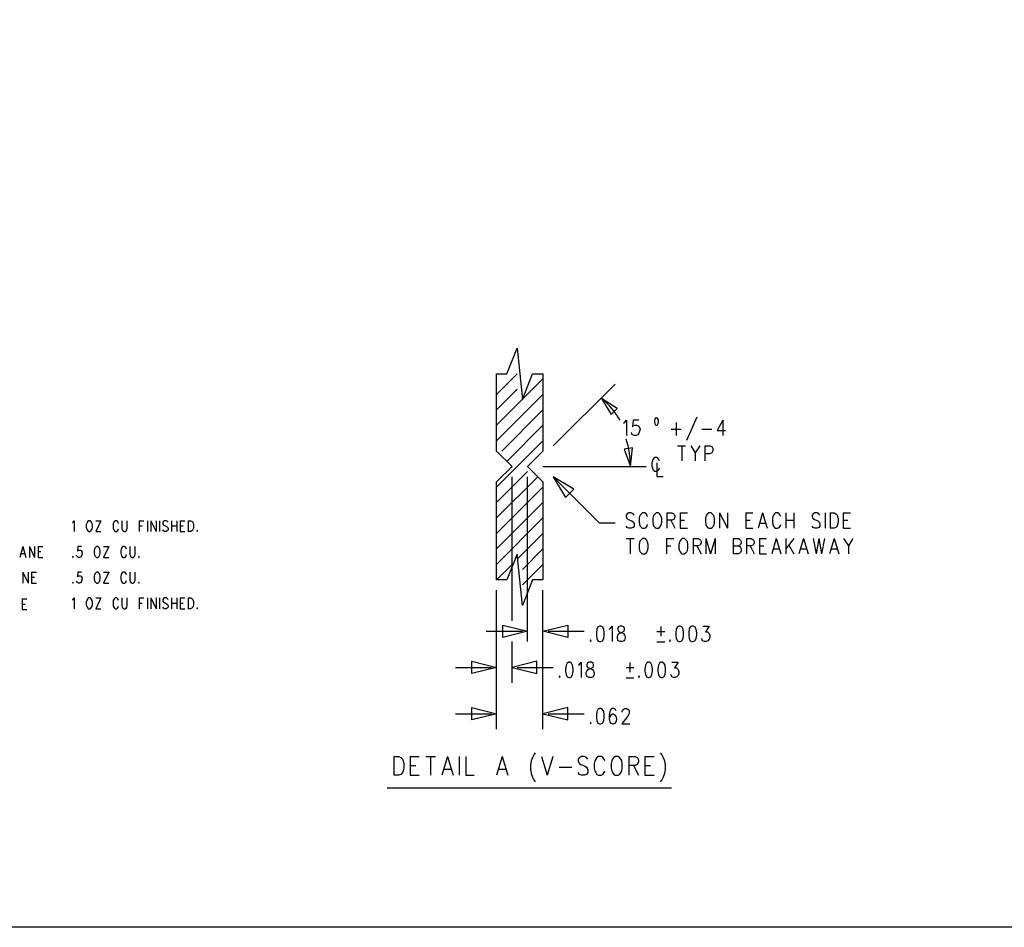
# Model space of a CAD drawing. Extents: x 12 to 27.9, y 10.8 to 21.2.
# Tile 2 of 21: x 16.8 to 21.6, y 10.8 to 15.2. Entities that reach past the tile are written whole.
import ezdxf

# ---------------------------------------------------------------- set-up
doc = ezdxf.new("R2010")
doc.units = 0
doc.header["$MEASUREMENT"] = 0
doc.layers.add('LAYNR1', color=2, linetype='Continuous')

msp = doc.modelspace()

# ---------------------------------------------------------------- linework, layer by layer
at = {"layer": 'LAYNR1', "color": 7}
for points in [[(27.945, 10.798), (12.038, 10.798), (12.038, 21.201), (27.945, 21.201), (27.945, 10.798)], [(19.146, 13.11), (19.146, 13.485), (19.196, 13.485), (19.246, 13.61), (19.271, 13.36), (19.321, 13.485), (19.371, 13.485), (19.371, 13.11), (19.296, 13.035), (19.371, 12.96), (19.371, 12.485), (19.321, 12.485), (19.271, 12.36), (19.246, 12.61), (19.196, 12.485), (19.146, 12.485), (19.146, 12.96), (19.221, 13.035), (19.146, 13.11)], [(19.655, 13.365), (19.702, 13.288), (19.731, 13.317), (19.655, 13.365)], [(19.92, 13.27), (19.916, 13.269), (19.913, 13.264), (19.912, 13.256), (19.912, 13.251), (19.913, 13.243), (19.916, 13.238), (19.92, 13.236), (19.923, 13.236), (19.927, 13.238), (19.93, 13.243), (19.931, 13.251), (19.931, 13.256), (19.93, 13.264), (19.927, 13.269), (19.923, 13.27), (19.92, 13.27)], [(19.795, 13.035), (19.806, 13.125), (19.765, 13.119), (19.795, 13.035)], [(19.42, 12.985), (19.48, 12.885), (19.52, 12.925), (19.42, 12.985)], [(19.92, 12.81), (19.915, 12.806), (19.909, 12.799), (19.906, 12.792), (19.904, 12.782), (19.904, 12.764), (19.906, 12.753), (19.909, 12.746), (19.915, 12.739), (19.92, 12.736), (19.931, 12.736), (19.937, 12.739), (19.942, 12.746), (19.945, 12.753), (19.948, 12.764), (19.948, 12.782), (19.945, 12.792), (19.942, 12.799), (19.937, 12.806), (19.931, 12.81), (19.92, 12.81)], [(20.176, 12.81), (20.17, 12.806), (20.165, 12.799), (20.162, 12.792), (20.16, 12.782), (20.16, 12.764), (20.162, 12.753), (20.165, 12.746), (20.17, 12.739), (20.176, 12.736), (20.187, 12.736), (20.192, 12.739), (20.198, 12.746), (20.201, 12.753), (20.204, 12.764), (20.204, 12.782), (20.201, 12.792), (20.198, 12.799), (20.192, 12.806), (20.187, 12.81), (20.176, 12.81)], [(17.166, 12.772), (17.163, 12.769), (17.159, 12.764), (17.157, 12.759), (17.155, 12.752), (17.155, 12.739), (17.157, 12.732), (17.159, 12.727), (17.163, 12.722), (17.166, 12.719), (17.174, 12.719), (17.177, 12.722), (17.181, 12.727), (17.183, 12.732), (17.185, 12.739), (17.185, 12.752), (17.183, 12.759), (17.181, 12.764), (17.177, 12.769), (17.174, 12.772), (17.166, 12.772)], [(17.694, 12.724), (17.692, 12.722), (17.694, 12.719), (17.695, 12.722), (17.694, 12.724)], [(19.854, 12.685), (19.849, 12.681), (19.843, 12.674), (19.84, 12.667), (19.838, 12.657), (19.838, 12.639), (19.84, 12.628), (19.843, 12.621), (19.849, 12.614), (19.854, 12.611), (19.865, 12.611), (19.871, 12.614), (19.876, 12.621), (19.879, 12.628), (19.882, 12.639), (19.882, 12.657), (19.879, 12.667), (19.876, 12.674), (19.871, 12.681), (19.865, 12.685), (19.854, 12.685)], [(20.047, 12.685), (20.041, 12.681), (20.036, 12.674), (20.033, 12.667), (20.03, 12.657), (20.03, 12.639), (20.033, 12.628), (20.036, 12.621), (20.041, 12.614), (20.047, 12.611), (20.058, 12.611), (20.063, 12.614), (20.069, 12.621), (20.072, 12.628), (20.074, 12.639), (20.074, 12.657), (20.072, 12.667), (20.069, 12.674), (20.063, 12.681), (20.058, 12.685), (20.047, 12.685)], [(17.205, 12.647), (17.201, 12.644), (17.197, 12.639), (17.195, 12.634), (17.194, 12.627), (17.194, 12.614), (17.195, 12.607), (17.197, 12.602), (17.201, 12.597), (17.205, 12.594), (17.212, 12.594), (17.215, 12.597), (17.219, 12.602), (17.221, 12.607), (17.223, 12.614), (17.223, 12.627), (17.221, 12.634), (17.219, 12.639), (17.215, 12.644), (17.212, 12.647), (17.205, 12.647)], [(17.09, 12.599), (17.088, 12.597), (17.09, 12.594), (17.092, 12.597), (17.09, 12.599)], [(17.41, 12.599), (17.408, 12.597), (17.41, 12.594), (17.412, 12.597), (17.41, 12.599)], [(17.205, 12.522), (17.201, 12.519), (17.197, 12.514), (17.195, 12.509), (17.194, 12.502), (17.194, 12.489), (17.195, 12.482), (17.197, 12.477), (17.201, 12.472), (17.205, 12.469), (17.212, 12.469), (17.215, 12.472), (17.219, 12.477), (17.221, 12.482), (17.223, 12.489), (17.223, 12.502), (17.221, 12.509), (17.219, 12.514), (17.215, 12.519), (17.212, 12.522), (17.205, 12.522)], [(17.09, 12.474), (17.088, 12.472), (17.09, 12.469), (17.092, 12.472), (17.09, 12.474)], [(17.41, 12.474), (17.408, 12.472), (17.41, 12.469), (17.412, 12.472), (17.41, 12.474)], [(17.166, 12.397), (17.163, 12.394), (17.159, 12.389), (17.157, 12.384), (17.155, 12.377), (17.155, 12.364), (17.157, 12.357), (17.159, 12.352), (17.163, 12.347), (17.166, 12.344), (17.174, 12.344), (17.177, 12.347), (17.181, 12.352), (17.183, 12.357), (17.185, 12.364), (17.185, 12.377), (17.183, 12.384), (17.181, 12.389), (17.177, 12.394), (17.174, 12.397), (17.166, 12.397)], [(17.694, 12.349), (17.692, 12.347), (17.694, 12.344), (17.695, 12.347), (17.694, 12.349)], [(19.176, 12.205), (19.176, 12.265), (19.296, 12.235), (19.176, 12.205)], [(19.371, 12.235), (19.491, 12.265), (19.491, 12.205), (19.371, 12.235)], [(19.646, 12.26), (19.638, 12.256), (19.632, 12.246), (19.63, 12.228), (19.63, 12.217), (19.632, 12.2), (19.638, 12.189), (19.646, 12.186), (19.652, 12.186), (19.66, 12.189), (19.666, 12.2), (19.668, 12.217), (19.668, 12.228), (19.666, 12.246), (19.66, 12.256), (19.652, 12.26), (19.646, 12.26)], [(19.745, 12.26), (19.737, 12.256), (19.734, 12.249), (19.734, 12.242), (19.737, 12.235), (19.743, 12.232), (19.753, 12.228), (19.762, 12.225), (19.767, 12.217), (19.77, 12.21), (19.77, 12.2), (19.767, 12.193), (19.764, 12.189), (19.756, 12.186), (19.745, 12.186), (19.737, 12.189), (19.734, 12.193), (19.732, 12.2), (19.732, 12.21), (19.734, 12.217), (19.74, 12.225), (19.748, 12.228), (19.759, 12.232), (19.764, 12.235), (19.767, 12.242), (19.767, 12.249), (19.764, 12.256), (19.756, 12.26), (19.745, 12.26)], [(20.031, 12.26), (20.023, 12.256), (20.017, 12.246), (20.015, 12.228), (20.015, 12.217), (20.017, 12.2), (20.023, 12.189), (20.031, 12.186), (20.037, 12.186), (20.045, 12.189), (20.051, 12.2), (20.053, 12.217), (20.053, 12.228), (20.051, 12.246), (20.045, 12.256), (20.037, 12.26), (20.031, 12.26)], [(20.094, 12.26), (20.086, 12.256), (20.081, 12.246), (20.078, 12.228), (20.078, 12.217), (20.081, 12.2), (20.086, 12.189), (20.094, 12.186), (20.1, 12.186), (20.108, 12.189), (20.114, 12.2), (20.117, 12.217), (20.117, 12.228), (20.114, 12.246), (20.108, 12.256), (20.1, 12.26), (20.094, 12.26)], [(19.602, 12.193), (19.6, 12.189), (19.602, 12.186), (19.605, 12.189), (19.602, 12.193)], [(19.987, 12.193), (19.985, 12.189), (19.987, 12.186), (19.99, 12.189), (19.987, 12.193)], [(19.026, 12.09), (19.146, 12.06), (19.026, 12.03), (19.026, 12.09)], [(19.341, 12.03), (19.341, 12.09), (19.221, 12.06), (19.341, 12.03)], [(19.496, 12.085), (19.488, 12.081), (19.483, 12.071), (19.48, 12.053), (19.48, 12.042), (19.483, 12.025), (19.488, 12.014), (19.496, 12.011), (19.502, 12.011), (19.51, 12.014), (19.515, 12.025), (19.518, 12.042), (19.518, 12.053), (19.515, 12.071), (19.51, 12.081), (19.502, 12.085), (19.496, 12.085)], [(19.595, 12.085), (19.587, 12.081), (19.584, 12.074), (19.584, 12.067), (19.587, 12.06), (19.593, 12.057), (19.604, 12.053), (19.612, 12.05), (19.617, 12.042), (19.62, 12.035), (19.62, 12.025), (19.617, 12.018), (19.615, 12.014), (19.606, 12.011), (19.595, 12.011), (19.587, 12.014), (19.584, 12.018), (19.581, 12.025), (19.581, 12.035), (19.584, 12.042), (19.59, 12.05), (19.598, 12.053), (19.609, 12.057), (19.615, 12.06), (19.617, 12.067), (19.617, 12.074), (19.615, 12.081), (19.606, 12.085), (19.595, 12.085)], [(19.881, 12.085), (19.873, 12.081), (19.868, 12.071), (19.865, 12.053), (19.865, 12.042), (19.868, 12.025), (19.873, 12.014), (19.881, 12.011), (19.887, 12.011), (19.895, 12.014), (19.9, 12.025), (19.903, 12.042), (19.903, 12.053), (19.9, 12.071), (19.895, 12.081), (19.887, 12.085), (19.881, 12.085)], [(19.944, 12.085), (19.936, 12.081), (19.931, 12.071), (19.928, 12.053), (19.928, 12.042), (19.931, 12.025), (19.936, 12.014), (19.944, 12.011), (19.95, 12.011), (19.958, 12.014), (19.964, 12.025), (19.966, 12.042), (19.966, 12.053), (19.964, 12.071), (19.958, 12.081), (19.95, 12.085), (19.944, 12.085)], [(19.452, 12.018), (19.449, 12.014), (19.452, 12.011), (19.455, 12.014), (19.452, 12.018)], [(19.837, 12.018), (19.834, 12.014), (19.837, 12.011), (19.84, 12.014), (19.837, 12.018)], [(19.026, 11.865), (19.146, 11.835), (19.026, 11.805), (19.026, 11.865)], [(19.371, 11.835), (19.491, 11.805), (19.491, 11.865), (19.371, 11.835)], [(19.646, 11.86), (19.638, 11.856), (19.632, 11.846), (19.63, 11.828), (19.63, 11.817), (19.632, 11.8), (19.638, 11.789), (19.646, 11.786), (19.652, 11.786), (19.66, 11.789), (19.666, 11.8), (19.668, 11.817), (19.668, 11.828), (19.666, 11.846), (19.66, 11.856), (19.652, 11.86), (19.646, 11.86)], [(19.602, 11.793), (19.6, 11.789), (19.602, 11.786), (19.605, 11.789), (19.602, 11.793)], [(19.722, 11.628), (19.715, 11.623), (19.708, 11.615), (19.705, 11.606), (19.702, 11.593), (19.702, 11.571), (19.705, 11.558), (19.708, 11.549), (19.715, 11.54), (19.722, 11.536), (19.736, 11.536), (19.743, 11.54), (19.749, 11.549), (19.753, 11.558), (19.756, 11.571), (19.756, 11.593), (19.753, 11.606), (19.749, 11.615), (19.743, 11.623), (19.736, 11.628), (19.722, 11.628)]]:
    msp.add_lwpolyline(points, close=True, dxfattribs=at)
for points in [[(19.146, 13.385), (19.246, 13.485)], [(19.146, 13.235), (19.371, 13.46)], [(19.421, 13.135), (19.721, 13.435)], [(19.146, 13.31), (19.246, 13.41)], [(19.146, 13.16), (19.371, 13.385)], [(19.171, 13.11), (19.371, 13.31)], [(19.196, 13.06), (19.371, 13.235)], [(19.762, 13.246), (19.767, 13.249), (19.776, 13.26), (19.776, 13.186)], [(19.836, 13.26), (19.809, 13.26), (19.806, 13.228), (19.809, 13.232), (19.817, 13.235), (19.825, 13.235), (19.833, 13.232), (19.839, 13.225), (19.842, 13.214), (19.839, 13.207), (19.836, 13.196), (19.831, 13.189), (19.823, 13.186), (19.814, 13.186), (19.806, 13.189), (19.803, 13.193), (19.801, 13.2)], [(20.018, 13.249), (20.018, 13.186)], [(20.117, 13.274), (20.067, 13.161)], [(20.243, 13.26), (20.216, 13.21), (20.257, 13.21)], [(20.243, 13.26), (20.243, 13.186)], [(19.993, 13.217), (20.042, 13.217)], [(20.142, 13.217), (20.191, 13.217)], [(19.146, 12.935), (19.371, 13.16)], [(20.024, 13.136), (20.063, 13.136)], [(20.044, 13.136), (20.044, 13.062)], [(20.088, 13.136), (20.11, 13.101), (20.11, 13.062)], [(20.132, 13.136), (20.11, 13.101)], [(20.156, 13.136), (20.156, 13.062)], [(20.156, 13.136), (20.181, 13.136), (20.19, 13.132), (20.192, 13.129), (20.195, 13.122), (20.195, 13.111), (20.192, 13.104), (20.19, 13.101), (20.181, 13.097), (20.156, 13.097)], [(19.937, 13.063), (19.934, 13.069), (19.929, 13.075), (19.924, 13.078), (19.914, 13.078), (19.909, 13.075), (19.904, 13.069), (19.902, 13.063), (19.899, 13.053), (19.899, 13.037), (19.902, 13.028), (19.904, 13.021), (19.909, 13.015), (19.914, 13.012), (19.924, 13.012), (19.929, 13.015), (19.934, 13.021), (19.937, 13.028)], [(19.924, 13.053), (19.924, 12.987), (19.954, 12.987)], [(19.146, 12.86), (19.296, 13.01)], [(19.371, 13.035), (19.871, 13.035)], [(19.146, 12.785), (19.346, 12.985)], [(19.221, 12.285), (19.221, 12.985)], [(19.296, 12.185), (19.296, 12.985)], [(19.721, 12.76), (19.646, 12.76), (19.421, 12.985)], [(19.146, 12.71), (19.371, 12.935)], [(19.146, 12.635), (19.371, 12.86)], [(19.813, 12.799), (19.808, 12.806), (19.799, 12.81), (19.788, 12.81), (19.78, 12.806), (19.774, 12.799), (19.774, 12.792), (19.777, 12.785), (19.78, 12.782), (19.785, 12.778), (19.802, 12.771), (19.808, 12.767), (19.81, 12.764), (19.813, 12.757), (19.813, 12.746), (19.808, 12.739), (19.799, 12.736), (19.788, 12.736), (19.78, 12.739), (19.774, 12.746)], [(19.879, 12.792), (19.876, 12.799), (19.871, 12.806), (19.865, 12.81), (19.854, 12.81), (19.849, 12.806), (19.843, 12.799), (19.84, 12.792), (19.838, 12.782), (19.838, 12.764), (19.84, 12.753), (19.843, 12.746), (19.849, 12.739), (19.854, 12.736), (19.865, 12.736), (19.871, 12.739), (19.876, 12.746), (19.879, 12.753)], [(19.972, 12.81), (19.972, 12.736)], [(19.972, 12.81), (19.997, 12.81), (20.006, 12.806), (20.008, 12.803), (20.011, 12.796), (20.011, 12.789), (20.008, 12.782), (20.006, 12.778), (19.997, 12.775), (19.972, 12.775)], [(20.036, 12.81), (20.036, 12.736)], [(20.036, 12.81), (20.072, 12.81)], [(20.228, 12.81), (20.228, 12.736)], [(20.228, 12.81), (20.267, 12.736)], [(20.267, 12.81), (20.267, 12.736)], [(20.355, 12.81), (20.355, 12.736)], [(20.355, 12.81), (20.39, 12.81)], [(20.437, 12.81), (20.415, 12.736)], [(20.437, 12.81), (20.459, 12.736)], [(20.525, 12.792), (20.522, 12.799), (20.517, 12.806), (20.511, 12.81), (20.5, 12.81), (20.495, 12.806), (20.49, 12.799), (20.487, 12.792), (20.484, 12.782), (20.484, 12.764), (20.487, 12.753), (20.49, 12.746), (20.495, 12.739), (20.5, 12.736), (20.511, 12.736), (20.517, 12.739), (20.522, 12.746), (20.525, 12.753)], [(20.55, 12.81), (20.55, 12.736)], [(20.588, 12.81), (20.588, 12.736)], [(20.715, 12.799), (20.709, 12.806), (20.701, 12.81), (20.69, 12.81), (20.682, 12.806), (20.677, 12.799), (20.677, 12.792), (20.679, 12.785), (20.682, 12.782), (20.688, 12.778), (20.704, 12.771), (20.709, 12.767), (20.712, 12.764), (20.715, 12.757), (20.715, 12.746), (20.709, 12.739), (20.701, 12.736), (20.69, 12.736), (20.682, 12.739), (20.677, 12.746)], [(20.74, 12.81), (20.74, 12.736)], [(20.764, 12.81), (20.764, 12.736)], [(20.764, 12.81), (20.784, 12.81), (20.792, 12.806), (20.798, 12.799), (20.8, 12.792), (20.803, 12.782), (20.803, 12.764), (20.8, 12.753), (20.798, 12.746), (20.792, 12.739), (20.784, 12.736), (20.764, 12.736)], [(20.828, 12.81), (20.828, 12.736)], [(20.828, 12.81), (20.864, 12.81)], [(17.088, 12.762), (17.092, 12.764), (17.097, 12.772), (17.097, 12.719)], [(17.226, 12.772), (17.201, 12.719)], [(17.201, 12.772), (17.226, 12.772)], [(17.312, 12.759), (17.31, 12.764), (17.306, 12.769), (17.303, 12.772), (17.295, 12.772), (17.292, 12.769), (17.288, 12.764), (17.286, 12.759), (17.285, 12.752), (17.285, 12.739), (17.286, 12.732), (17.288, 12.727), (17.292, 12.722), (17.295, 12.719), (17.303, 12.719), (17.306, 12.722), (17.31, 12.727), (17.312, 12.732)], [(17.328, 12.772), (17.328, 12.734), (17.33, 12.727), (17.334, 12.722), (17.339, 12.719), (17.343, 12.719), (17.348, 12.722), (17.352, 12.727), (17.354, 12.734), (17.354, 12.772)], [(17.412, 12.772), (17.412, 12.719)], [(17.412, 12.772), (17.435, 12.772)], [(17.452, 12.772), (17.452, 12.719)], [(17.468, 12.772), (17.468, 12.719)], [(17.468, 12.772), (17.494, 12.719)], [(17.494, 12.772), (17.494, 12.719)], [(17.51, 12.772), (17.51, 12.719)], [(17.552, 12.764), (17.548, 12.769), (17.543, 12.772), (17.535, 12.772), (17.53, 12.769), (17.526, 12.764), (17.526, 12.759), (17.528, 12.754), (17.53, 12.752), (17.534, 12.749), (17.545, 12.744), (17.548, 12.742), (17.55, 12.739), (17.552, 12.734), (17.552, 12.727), (17.548, 12.722), (17.543, 12.719), (17.535, 12.719), (17.53, 12.722), (17.526, 12.727)], [(17.568, 12.772), (17.568, 12.719)], [(17.594, 12.772), (17.594, 12.719)], [(17.61, 12.772), (17.61, 12.719)], [(17.61, 12.772), (17.634, 12.772)], [(17.65, 12.772), (17.65, 12.719)], [(17.65, 12.772), (17.663, 12.772), (17.668, 12.769), (17.672, 12.764), (17.674, 12.759), (17.675, 12.752), (17.675, 12.739), (17.674, 12.732), (17.672, 12.727), (17.668, 12.722), (17.663, 12.719), (17.65, 12.719)], [(19.146, 12.56), (19.371, 12.785)], [(19.992, 12.775), (20.011, 12.736)], [(20.036, 12.775), (20.058, 12.775)], [(20.355, 12.775), (20.377, 12.775)], [(20.424, 12.76), (20.451, 12.76)], [(20.55, 12.775), (20.588, 12.775)], [(20.828, 12.775), (20.85, 12.775)], [(17.201, 12.719), (17.226, 12.719)], [(17.412, 12.747), (17.426, 12.747)], [(17.568, 12.747), (17.594, 12.747)], [(17.61, 12.747), (17.625, 12.747)], [(17.61, 12.719), (17.634, 12.719)], [(19.246, 12.585), (19.371, 12.71)], [(20.036, 12.736), (20.072, 12.736)], [(20.355, 12.736), (20.39, 12.736)], [(20.828, 12.736), (20.864, 12.736)], [(19.774, 12.685), (19.813, 12.685)], [(19.794, 12.685), (19.794, 12.611)], [(19.97, 12.685), (19.97, 12.611)], [(19.97, 12.685), (20.006, 12.685)], [(20.099, 12.685), (20.099, 12.611)], [(20.099, 12.685), (20.124, 12.685), (20.132, 12.681), (20.135, 12.678), (20.138, 12.671), (20.138, 12.664), (20.135, 12.657), (20.132, 12.653), (20.124, 12.65), (20.099, 12.65)], [(20.162, 12.685), (20.162, 12.611)], [(20.162, 12.685), (20.184, 12.611)], [(20.206, 12.685), (20.184, 12.611)], [(20.206, 12.685), (20.206, 12.611)], [(20.294, 12.685), (20.294, 12.611)], [(20.294, 12.685), (20.319, 12.685), (20.327, 12.681), (20.33, 12.678), (20.333, 12.671), (20.333, 12.664), (20.33, 12.657), (20.327, 12.653), (20.319, 12.65)], [(20.358, 12.685), (20.358, 12.611)], [(20.358, 12.685), (20.382, 12.685), (20.39, 12.681), (20.393, 12.678), (20.396, 12.671), (20.396, 12.664), (20.393, 12.657), (20.39, 12.653), (20.382, 12.65), (20.358, 12.65)], [(20.421, 12.685), (20.421, 12.611)], [(20.421, 12.685), (20.456, 12.685)], [(20.503, 12.685), (20.481, 12.611)], [(20.503, 12.685), (20.525, 12.611)], [(20.55, 12.685), (20.55, 12.611)], [(20.588, 12.685), (20.55, 12.635)], [(20.635, 12.685), (20.613, 12.611)], [(20.635, 12.685), (20.657, 12.611)], [(20.682, 12.685), (20.696, 12.611)], [(20.709, 12.685), (20.696, 12.611)], [(20.709, 12.685), (20.723, 12.611)], [(20.737, 12.685), (20.723, 12.611)], [(20.784, 12.685), (20.762, 12.611)], [(20.784, 12.685), (20.806, 12.611)], [(20.83, 12.685), (20.853, 12.65), (20.853, 12.611)], [(20.875, 12.685), (20.853, 12.65)], [(16.848, 12.647), (16.833, 12.594)], [(16.848, 12.647), (16.862, 12.594)], [(16.879, 12.647), (16.879, 12.594)], [(16.879, 12.647), (16.904, 12.594)], [(16.904, 12.647), (16.904, 12.594)], [(16.921, 12.647), (16.921, 12.594)], [(16.921, 12.647), (16.944, 12.647)], [(16.921, 12.622), (16.935, 12.622)], [(17.132, 12.647), (17.114, 12.647), (17.112, 12.624), (17.114, 12.627), (17.119, 12.629), (17.125, 12.629), (17.13, 12.627), (17.134, 12.622), (17.135, 12.614), (17.134, 12.609), (17.132, 12.602), (17.128, 12.597), (17.123, 12.594), (17.117, 12.594), (17.112, 12.597), (17.11, 12.599), (17.108, 12.604)], [(17.265, 12.647), (17.239, 12.594)], [(17.239, 12.647), (17.265, 12.647)], [(17.35, 12.634), (17.348, 12.639), (17.345, 12.644), (17.341, 12.647), (17.334, 12.647), (17.33, 12.644), (17.326, 12.639), (17.325, 12.634), (17.323, 12.627), (17.323, 12.614), (17.325, 12.607), (17.326, 12.602), (17.33, 12.597), (17.334, 12.594), (17.341, 12.594), (17.345, 12.597), (17.348, 12.602), (17.35, 12.607)], [(17.366, 12.647), (17.366, 12.609), (17.368, 12.602), (17.372, 12.597), (17.377, 12.594), (17.381, 12.594), (17.386, 12.597), (17.39, 12.602), (17.392, 12.609), (17.392, 12.647)], [(19.271, 12.535), (19.371, 12.635)], [(19.97, 12.65), (19.992, 12.65)], [(20.118, 12.65), (20.138, 12.611)], [(20.294, 12.65), (20.319, 12.65), (20.327, 12.646), (20.33, 12.642), (20.333, 12.635), (20.333, 12.625), (20.33, 12.618), (20.327, 12.614), (20.319, 12.611), (20.294, 12.611)], [(20.377, 12.65), (20.396, 12.611)], [(20.421, 12.65), (20.443, 12.65)], [(20.49, 12.635), (20.517, 12.635)], [(20.564, 12.653), (20.588, 12.611)], [(20.622, 12.635), (20.649, 12.635)], [(20.77, 12.635), (20.798, 12.635)], [(16.839, 12.612), (16.857, 12.612)], [(16.921, 12.594), (16.944, 12.594)], [(17.239, 12.594), (17.265, 12.594)], [(20.421, 12.611), (20.456, 12.611)], [(16.847, 12.522), (16.847, 12.469)], [(16.847, 12.522), (16.873, 12.469)], [(16.873, 12.522), (16.873, 12.469)], [(16.889, 12.522), (16.889, 12.469)], [(16.889, 12.522), (16.913, 12.522)], [(17.132, 12.522), (17.114, 12.522), (17.112, 12.499), (17.114, 12.502), (17.119, 12.504), (17.125, 12.504), (17.13, 12.502), (17.134, 12.497), (17.135, 12.489), (17.134, 12.484), (17.132, 12.477), (17.128, 12.472), (17.123, 12.469), (17.117, 12.469), (17.112, 12.472), (17.11, 12.474), (17.108, 12.479)], [(17.265, 12.522), (17.239, 12.469)], [(17.239, 12.522), (17.265, 12.522)], [(17.35, 12.509), (17.348, 12.514), (17.345, 12.519), (17.341, 12.522), (17.334, 12.522), (17.33, 12.519), (17.326, 12.514), (17.325, 12.509), (17.323, 12.502), (17.323, 12.489), (17.325, 12.482), (17.326, 12.477), (17.33, 12.472), (17.334, 12.469), (17.341, 12.469), (17.345, 12.472), (17.348, 12.477), (17.35, 12.482)], [(17.366, 12.522), (17.366, 12.484), (17.368, 12.477), (17.372, 12.472), (17.377, 12.469), (17.381, 12.469), (17.386, 12.472), (17.39, 12.477), (17.392, 12.484), (17.392, 12.522)], [(19.146, 12.485), (19.221, 12.56)], [(19.271, 12.46), (19.371, 12.56)], [(16.889, 12.497), (16.904, 12.497)], [(16.889, 12.469), (16.913, 12.469)], [(17.239, 12.469), (17.265, 12.469)], [(19.146, 11.76), (19.146, 12.435)], [(19.371, 11.76), (19.371, 12.435)], [(16.844, 12.392), (16.844, 12.34)], [(16.844, 12.392), (16.867, 12.392)], [(17.088, 12.387), (17.092, 12.389), (17.097, 12.397), (17.097, 12.344)], [(17.226, 12.397), (17.201, 12.344)], [(17.201, 12.397), (17.226, 12.397)], [(17.312, 12.384), (17.31, 12.389), (17.306, 12.394), (17.303, 12.397), (17.295, 12.397), (17.292, 12.394), (17.288, 12.389), (17.286, 12.384), (17.285, 12.377), (17.285, 12.364), (17.286, 12.357), (17.288, 12.352), (17.292, 12.347), (17.295, 12.344), (17.303, 12.344), (17.306, 12.347), (17.31, 12.352), (17.312, 12.357)], [(17.328, 12.397), (17.328, 12.359), (17.33, 12.352), (17.334, 12.347), (17.339, 12.344), (17.343, 12.344), (17.348, 12.347), (17.352, 12.352), (17.354, 12.359), (17.354, 12.397)], [(17.412, 12.397), (17.412, 12.344)], [(17.412, 12.397), (17.435, 12.397)], [(17.452, 12.397), (17.452, 12.344)], [(17.468, 12.397), (17.468, 12.344)], [(17.468, 12.397), (17.494, 12.344)], [(17.494, 12.397), (17.494, 12.344)], [(17.51, 12.397), (17.51, 12.344)], [(17.552, 12.389), (17.548, 12.394), (17.543, 12.397), (17.535, 12.397), (17.53, 12.394), (17.526, 12.389), (17.526, 12.384), (17.528, 12.379), (17.53, 12.377), (17.534, 12.374), (17.545, 12.369), (17.548, 12.367), (17.55, 12.364), (17.552, 12.359), (17.552, 12.352), (17.548, 12.347), (17.543, 12.344), (17.535, 12.344), (17.53, 12.347), (17.526, 12.352)], [(17.568, 12.397), (17.568, 12.344)], [(17.594, 12.397), (17.594, 12.344)], [(17.61, 12.397), (17.61, 12.344)], [(17.61, 12.397), (17.634, 12.397)], [(17.65, 12.397), (17.65, 12.344)], [(17.65, 12.397), (17.663, 12.397), (17.668, 12.394), (17.672, 12.389), (17.674, 12.384), (17.675, 12.377), (17.675, 12.364), (17.674, 12.357), (17.672, 12.352), (17.668, 12.347), (17.663, 12.344), (17.65, 12.344)], [(16.844, 12.367), (16.858, 12.367)], [(16.844, 12.34), (16.867, 12.34)], [(17.201, 12.344), (17.226, 12.344)], [(17.412, 12.372), (17.426, 12.372)], [(17.568, 12.372), (17.594, 12.372)], [(17.61, 12.372), (17.625, 12.372)], [(17.61, 12.344), (17.634, 12.344)], [(19.096, 12.235), (19.271, 12.235)], [(19.396, 12.235), (19.571, 12.235)], [(19.693, 12.246), (19.698, 12.249), (19.707, 12.26), (19.707, 12.186)], [(19.924, 12.234), (19.962, 12.234)], [(19.943, 12.258), (19.943, 12.211)], [(20.147, 12.26), (20.177, 12.26), (20.16, 12.232), (20.169, 12.232), (20.174, 12.228), (20.177, 12.225), (20.18, 12.214), (20.18, 12.207), (20.177, 12.196), (20.171, 12.189), (20.163, 12.186), (20.155, 12.186), (20.147, 12.189), (20.144, 12.193), (20.141, 12.2)], [(19.221, 11.985), (19.221, 12.185)], [(19.924, 12.184), (19.962, 12.184)], [(18.946, 12.06), (19.121, 12.06)], [(19.246, 12.06), (19.421, 12.06)], [(19.543, 12.071), (19.549, 12.074), (19.557, 12.085), (19.557, 12.011)], [(19.774, 12.059), (19.812, 12.059)], [(19.793, 12.083), (19.793, 12.036)], [(19.997, 12.085), (20.027, 12.085), (20.01, 12.057), (20.019, 12.057), (20.024, 12.053), (20.027, 12.05), (20.03, 12.039), (20.03, 12.032), (20.027, 12.021), (20.021, 12.014), (20.013, 12.011), (20.005, 12.011), (19.997, 12.014), (19.994, 12.018), (19.991, 12.025)], [(19.774, 12.009), (19.812, 12.009)], [(19.726, 11.849), (19.723, 11.856), (19.715, 11.86), (19.709, 11.86), (19.701, 11.856), (19.696, 11.846), (19.693, 11.828), (19.693, 11.81), (19.696, 11.796), (19.701, 11.789), (19.709, 11.786), (19.712, 11.786), (19.721, 11.789), (19.726, 11.796), (19.729, 11.807), (19.729, 11.81), (19.726, 11.821), (19.721, 11.828), (19.712, 11.832), (19.709, 11.832), (19.701, 11.828), (19.696, 11.821), (19.693, 11.81)], [(19.756, 11.842), (19.756, 11.846), (19.759, 11.853), (19.762, 11.856), (19.767, 11.86), (19.778, 11.86), (19.784, 11.856), (19.787, 11.853), (19.789, 11.846), (19.789, 11.839), (19.787, 11.832), (19.781, 11.821), (19.753, 11.786), (19.792, 11.786)], [(18.946, 11.835), (19.121, 11.835)], [(19.396, 11.835), (19.571, 11.835)], [(18.648, 11.628), (18.648, 11.536)], [(18.648, 11.628), (18.672, 11.628), (18.682, 11.623), (18.689, 11.615), (18.693, 11.606), (18.696, 11.593), (18.696, 11.571), (18.693, 11.558), (18.689, 11.549), (18.682, 11.54), (18.672, 11.536), (18.648, 11.536)], [(18.727, 11.628), (18.727, 11.536)], [(18.727, 11.628), (18.771, 11.628)], [(18.802, 11.628), (18.849, 11.628)], [(18.826, 11.628), (18.826, 11.536)], [(18.907, 11.628), (18.88, 11.536)], [(18.907, 11.628), (18.935, 11.536)], [(18.965, 11.628), (18.965, 11.536)], [(18.996, 11.628), (18.996, 11.536), (19.037, 11.536)], [(19.173, 11.628), (19.146, 11.536)], [(19.173, 11.628), (19.201, 11.536)], [(19.333, 11.645), (19.327, 11.636), (19.32, 11.623), (19.313, 11.606), (19.31, 11.584), (19.31, 11.566), (19.313, 11.545), (19.32, 11.527), (19.327, 11.514), (19.333, 11.505)], [(19.364, 11.628), (19.391, 11.536)], [(19.419, 11.628), (19.391, 11.536)], [(19.589, 11.615), (19.582, 11.623), (19.572, 11.628), (19.558, 11.628), (19.548, 11.623), (19.541, 11.615), (19.541, 11.606), (19.545, 11.597), (19.548, 11.593), (19.555, 11.588), (19.576, 11.58), (19.582, 11.575), (19.586, 11.571), (19.589, 11.562), (19.589, 11.549), (19.582, 11.54), (19.572, 11.536), (19.558, 11.536), (19.548, 11.54), (19.541, 11.549)], [(19.671, 11.606), (19.668, 11.615), (19.661, 11.623), (19.654, 11.628), (19.64, 11.628), (19.633, 11.623), (19.627, 11.615), (19.623, 11.606), (19.62, 11.593), (19.62, 11.571), (19.623, 11.558), (19.627, 11.549), (19.633, 11.54), (19.64, 11.536), (19.654, 11.536), (19.661, 11.54), (19.668, 11.549), (19.671, 11.558)], [(19.787, 11.628), (19.787, 11.536)], [(19.787, 11.628), (19.818, 11.628), (19.828, 11.623), (19.831, 11.619), (19.835, 11.61), (19.835, 11.601), (19.831, 11.593), (19.828, 11.588), (19.818, 11.584), (19.787, 11.584)], [(19.865, 11.628), (19.865, 11.536)], [(19.865, 11.628), (19.91, 11.628)], [(19.94, 11.645), (19.947, 11.636), (19.954, 11.623), (19.961, 11.606), (19.964, 11.584), (19.964, 11.566), (19.961, 11.545), (19.954, 11.527), (19.947, 11.514), (19.94, 11.505)], [(18.727, 11.584), (18.754, 11.584)], [(18.89, 11.566), (18.924, 11.566)], [(19.156, 11.566), (19.19, 11.566)], [(19.449, 11.575), (19.511, 11.575)], [(19.811, 11.584), (19.835, 11.536)], [(19.865, 11.584), (19.893, 11.584)], [(18.727, 11.536), (18.771, 11.536)], [(19.865, 11.536), (19.91, 11.536)], [(18.615, 11.475), (19.995, 11.475)]]:
    msp.add_lwpolyline(points, dxfattribs=at)
for points in [[(19.745, 13.26, 0.078733), (19.657, 13.365)], [(19.796, 13.035, 0.078737), (19.775, 13.167)]]:
    msp.add_lwpolyline(points, format="xyb", dxfattribs=at)

doc.saveas('drawing.dxf')
